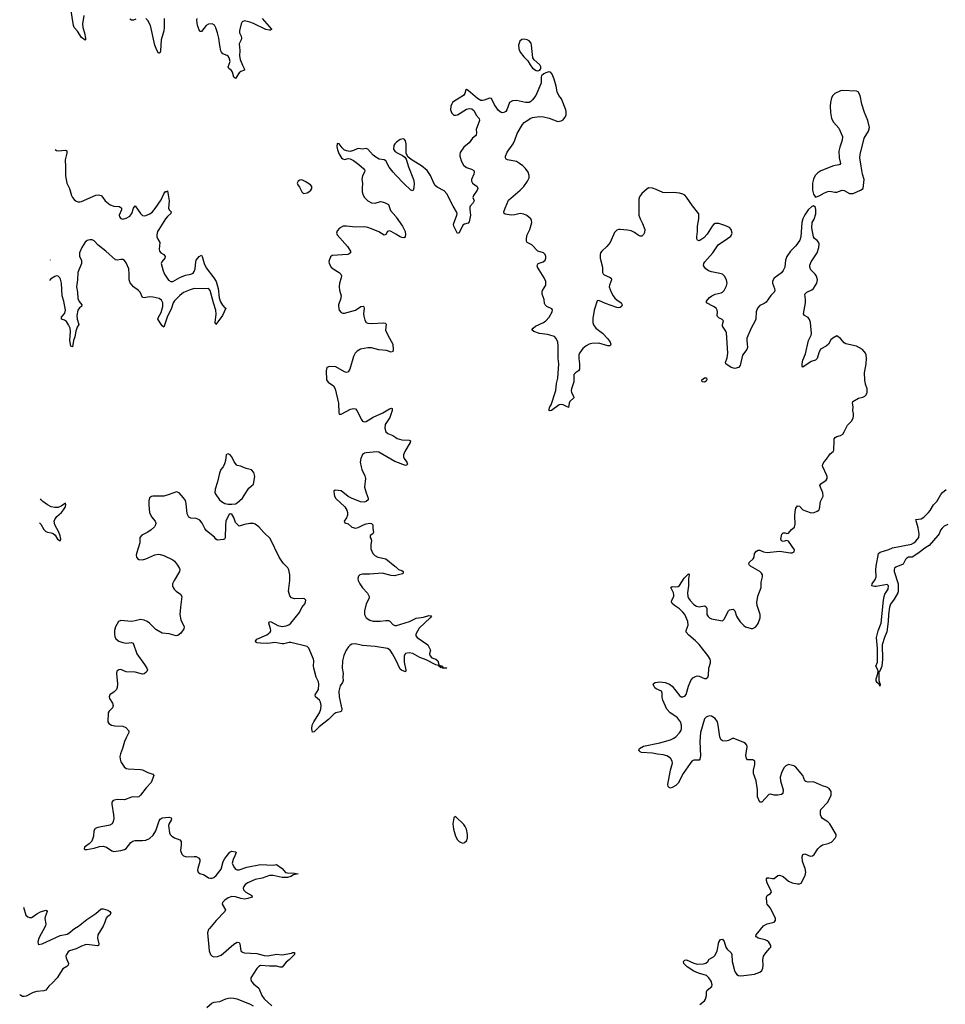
# Model space of a CAD drawing. Header units: inches. Extents: x 1954800 to 2060275, y 904969 to 1016298.
# Tile 7 of 77: x 1955799 to 1966141, y 933992 to 944996. Entities that reach past the tile are written whole.
import ezdxf

# ---------------------------------------------------------------- set-up
doc = ezdxf.new("R2010")
doc.units = ezdxf.units.IN
doc.header["$MEASUREMENT"] = 0
for name, color, linetype in [('B9953', 7, 'Continuous'), ('B9954', 7, 'Continuous'), ('B9963', 7, 'Continuous'), ('B9964', 7, 'Continuous')]:
    doc.layers.add(name, color=color, linetype=linetype)

msp = doc.modelspace()

# ---------------------------------------------------------------- linework, layer by layer
at = {"layer": 'B9953', "color": 6}
for points, elevation in [([(1958071, 940000), (1958048, 939970), (1958030, 939929), (1958010, 939830), (1957982, 939750), (1957981, 939710), (1957990, 939688), (1958030, 939630), (1958054, 939610), (1958090, 939590), (1958130, 939582), (1958170, 939580), (1958210, 939586), (1958230, 939596), (1958290, 939649), (1958343, 939737), (1958360, 939760), (1958410, 939805), (1958427, 939890), (1958415, 939935), (1958390, 939965), (1958330, 939981), (1958284, 940000)], 600), ([(1959615, 940000), (1959621, 939970), (1959657, 939897), (1959663, 939870), (1959653, 939770), (1959669, 939709), (1959694, 939650), (1959692, 939630), (1959672, 939610), (1959650, 939604), (1959608, 939608), (1959507, 939647), (1959468, 939668), (1959390, 939729), (1959323, 939737), (1959310, 939726), (1959311, 939690), (1959316, 939670), (1959330, 939645), (1959431, 939551), (1959454, 939514), (1959460, 939490), (1959460, 939460), (1959450, 939430), (1959426, 939390), (1959433, 939373), (1959470, 939360), (1959510, 939325), (1959550, 939313), (1959581, 939319), (1959639, 939350), (1959670, 939360), (1959710, 939369), (1959730, 939364), (1959743, 939350), (1959743, 939310), (1959753, 939270), (1959743, 939250), (1959716, 939230), (1959715, 939210), (1959725, 939190), (1959728, 939170), (1959722, 939130), (1959723, 939083), (1959744, 939030), (1959767, 939007), (1959802, 938990), (1959890, 938969), (1959990, 938890), (1960000, 938880)], 600), ([(1960000, 937841), (1959966, 937910), (1959937, 937950), (1959910, 937969), (1959770, 937991), (1959630, 938002), (1959550, 938019), (1959510, 938017), (1959490, 938007), (1959471, 937989), (1959445, 937950), (1959419, 937890), (1959406, 937830), (1959401, 937750), (1959414, 937690), (1959410, 937650), (1959415, 937610), (1959407, 937590), (1959379, 937550), (1959365, 937490), (1959370, 937430), (1959399, 937290), (1959396, 937270), (1959379, 937261), (1959332, 937248), (1959310, 937235), (1959250, 937176), (1959146, 937094), (1959090, 937038), (1959070, 937034), (1959062, 937070), (1959066, 937110), (1959087, 937150), (1959150, 937250), (1959164, 937290), (1959169, 937330), (1959161, 937370), (1959148, 937390), (1959106, 937430), (1959100, 937450), (1959136, 937510), (1959140, 937570), (1959136, 937596), (1959113, 937650), (1959084, 937750), (1959081, 937770), (1959084, 937830), (1959080, 937850), (1959031, 937971), (1959010, 937992), (1958830, 938035), (1958810, 938036), (1958750, 938020), (1958730, 938019), (1958650, 938035), (1958570, 938026), (1958490, 938027), (1958452, 938032), (1958439, 938039), (1958434, 938050), (1958450, 938072), (1958560, 938120), (1958599, 938150), (1958605, 938170), (1958603, 938190), (1958584, 938250), (1958589, 938270), (1958610, 938267), (1958685, 938225), (1958730, 938216), (1958778, 938222), (1958807, 938233), (1958830, 938250), (1958924, 938370), (1958952, 938428), (1958987, 938470), (1958994, 938490), (1958995, 938510), (1958983, 938523), (1958966, 938526), (1958870, 938522), (1958836, 938536), (1958818, 938558), (1958804, 938610), (1958819, 938730), (1958819, 938790), (1958807, 938847), (1958796, 938870), (1958744, 938924), (1958697, 938990), (1958598, 939198), (1958526, 939266), (1958470, 939330), (1958430, 939358), (1958410, 939365), (1958370, 939366), (1958310, 939356), (1958250, 939334), (1958210, 939377), (1958190, 939434), (1958171, 939470), (1958150, 939474), (1958141, 939470), (1958103, 939390), (1958097, 939343), (1958096, 939204), (1958088, 939192), (1958075, 939185), (1958010, 939178), (1957992, 939192), (1957974, 939214), (1957885, 939285), (1957866, 939310), (1957838, 939370), (1957810, 939401), (1957790, 939414), (1957770, 939420), (1957710, 939425), (1957690, 939436), (1957672, 939472), (1957660, 939590), (1957650, 939622), (1957630, 939653), (1957582, 939710), (1957550, 939718), (1957471, 939689), (1957410, 939672), (1957288, 939672), (1957270, 939666), (1957249, 939651), (1957243, 939617), (1957241, 939570), (1957249, 939490), (1957270, 939440), (1957311, 939390), (1957319, 939370), (1957317, 939350), (1957304, 939330), (1957267, 939293), (1957230, 939268), (1957165, 939235), (1957141, 939210), (1957142, 939150), (1957106, 939030), (1957102, 939010), (1957106, 938990), (1957115, 938975), (1957130, 938965), (1957170, 938960), (1957210, 938970), (1957310, 939017), (1957350, 939021), (1957370, 939019), (1957410, 939008), (1957510, 938960), (1957530, 938943), (1957561, 938901), (1957583, 938863), (1957587, 938850), (1957583, 938830), (1957524, 938730), (1957508, 938690), (1957508, 938670), (1957513, 938650), (1957526, 938630), (1957546, 938610), (1957596, 938576), (1957609, 938550), (1957594, 938430), (1957590, 938350), (1957601, 938290), (1957638, 938210), (1957634, 938190), (1957601, 938139), (1957566, 938114), (1957549, 938111), (1957470, 938133), (1957390, 938141), (1957321, 938181), (1957250, 938251), (1957224, 938270), (1957190, 938287), (1957150, 938293), (1957090, 938276), (1957050, 938271), (1956930, 938283), (1956904, 938270), (1956870, 938212), (1956860, 938170), (1956858, 938130), (1956863, 938103), (1956875, 938075), (1956906, 938050), (1956950, 938034), (1956990, 938030), (1957050, 938037), (1957068, 938028), (1957107, 937910), (1957193, 937790), (1957219, 937750), (1957226, 937730), (1957220, 937710), (1957210, 937699), (1957190, 937685), (1957170, 937681), (1957090, 937703), (1956990, 937708), (1956930, 937733), (1956908, 937732), (1956883, 937717), (1956879, 937690), (1956892, 937572), (1956889, 937531), (1956879, 937510), (1956856, 937484), (1956805, 937450), (1956798, 937430), (1956804, 937410), (1956836, 937356), (1956842, 937330), (1956835, 937305), (1956799, 937270), (1956788, 937250), (1956785, 937150), (1956794, 937130), (1956824, 937110), (1956863, 937103), (1956950, 937102), (1956984, 937084), (1957020, 937050), (1957020, 937030), (1956987, 936970), (1956970, 936930), (1956949, 936851), (1956926, 936790), (1956919, 936761), (1956920, 936730), (1956930, 936702), (1956966, 936646), (1956990, 936629), (1957010, 936625), (1957150, 936618), (1957170, 936613), (1957230, 936584), (1957285, 936565), (1957296, 936550), (1957269, 936470), (1957212, 936410), (1957150, 936330), (1957130, 936312), (1957110, 936307), (1957070, 936311), (1957050, 936307), (1956970, 936276), (1956890, 936281), (1956844, 936270), (1956829, 936250), (1956828, 936230), (1956849, 936109), (1956852, 936070), (1956845, 936035), (1956832, 936010), (1956807, 935993), (1956672, 935968), (1956644, 935956), (1956628, 935932), (1956625, 935870), (1956605, 935815), (1956576, 935784), (1956523, 935750), (1956519, 935730), (1956530, 935722), (1956550, 935724), (1956630, 935738), (1956690, 935755), (1956730, 935759), (1956768, 935748), (1956827, 935707), (1956850, 935701), (1956929, 935711), (1956970, 935721), (1956990, 935734), (1957040, 935800), (1957064, 935816), (1957090, 935823), (1957170, 935822), (1957210, 935827), (1957250, 935846), (1957290, 935881), (1957321, 935930), (1957359, 936041), (1957370, 936062), (1957390, 936076), (1957465, 936085), (1957490, 936078), (1957496, 936070), (1957491, 936050), (1957468, 936012), (1957461, 935990), (1957474, 935910), (1957482, 935890), (1957500, 935870), (1957530, 935851), (1957589, 935829), (1957604, 935810), (1957605, 935775), (1957596, 935710), (1957610, 935670), (1957630, 935652), (1957661, 935641), (1957750, 935646), (1957770, 935643), (1957796, 935630), (1957810, 935610), (1957813, 935590), (1957789, 935510), (1957787, 935490), (1957793, 935470), (1957810, 935456), (1957859, 935439), (1957910, 935406), (1957930, 935401), (1957950, 935401), (1957970, 935408), (1957996, 935430), (1958050, 935504), (1958073, 935587), (1958090, 935620), (1958146, 935694), (1958170, 935702), (1958210, 935698), (1958218, 935690), (1958204, 935650), (1958183, 935610), (1958174, 935570), (1958190, 935529), (1958210, 935502), (1958218, 935499), (1958230, 935495), (1958250, 935497), (1958336, 935524), (1958490, 935553), (1958630, 935549), (1958670, 935554), (1958730, 935510), (1958770, 935467), (1958790, 935460), (1958870, 935457), (1958911, 935450), (1958859, 935441), (1958830, 935422), (1958790, 935408), (1958730, 935408), (1958630, 935430), (1958590, 935430), (1958510, 935403), (1958430, 935386), (1958347, 935350), (1958320, 935330), (1958304, 935310), (1958296, 935290), (1958300, 935270), (1958326, 935246), (1958392, 935210), (1958396, 935190), (1958347, 935173), (1958310, 935169), (1958270, 935173), (1958210, 935193), (1958170, 935197), (1958130, 935184), (1958090, 935157), (1958066, 935130), (1958060, 935110), (1958097, 935050), (1958092, 935030), (1957995, 934930), (1957919, 934841), (1957910, 934830), (1957898, 934790), (1957915, 934590), (1957930, 934550), (1957950, 934530), (1957970, 934522), (1958010, 934525), (1958050, 934541), (1958190, 934663), (1958230, 934687), (1958250, 934683), (1958257, 934670), (1958269, 934589), (1958290, 934574), (1958308, 934568), (1958450, 934561), (1958530, 934538), (1958570, 934533), (1958670, 934554), (1958730, 934545), (1958836, 934564), (1958850, 934570), (1958870, 934570), (1958869, 934550), (1958810, 934490), (1958776, 934464), (1958730, 934408), (1958710, 934408), (1958670, 934419), (1958590, 934418), (1958490, 934426), (1958470, 934416), (1958450, 934394), (1958382, 934290), (1958382, 934270), (1958390, 934246), (1958410, 934222), (1958471, 934171), (1958506, 934090), (1958530, 934054), (1958617, 933977)], 600), ([(1956020, 939372), (1956037, 939357), (1956070, 939300), (1956090, 939277), (1956110, 939267), (1956150, 939261), (1956173, 939253), (1956194, 939234), (1956222, 939190), (1956250, 939170), (1956260, 939190), (1956250, 939228), (1956236, 939270), (1956191, 939350), (1956185, 939390), (1956192, 939410), (1956215, 939445), (1956267, 939490), (1956290, 939518), (1956310, 939550), (1956316, 939576), (1956310, 939591), (1956261, 939559), (1956230, 939545), (1956190, 939544), (1956152, 939552), (1956110, 939573), (1956059, 939610), (1956038, 939630), (1956031, 939642)], 500), ([(1960000, 938784), (1959990, 938781), (1959950, 938784), (1959850, 938810), (1959710, 938799), (1959630, 938799), (1959598, 938790), (1959584, 938776), (1959577, 938750), (1959580, 938730), (1959598, 938690), (1959628, 938648), (1959686, 938586), (1959704, 938550), (1959703, 938530), (1959670, 938467), (1959651, 938390), (1959651, 938350), (1959670, 938310), (1959710, 938284), (1959750, 938273), (1959827, 938273), (1959890, 938282), (1959921, 938281), (1959935, 938275), (1959970, 938236), (1959990, 938226), (1960000, 938225)], 600), ([(1955840, 935077), (1955869, 934989), (1955890, 934971), (1955910, 934963), (1955930, 934964), (1955950, 934974), (1955990, 935005), (1956030, 935025), (1956090, 935043), (1956099, 935039), (1956105, 935030), (1956082, 934970), (1956079, 934950), (1956091, 934891), (1956087, 934870), (1956012, 934730), (1956003, 934690), (1956004, 934670), (1956010, 934662), (1956050, 934670), (1956250, 934762), (1956330, 934778), (1956350, 934786), (1956410, 934839), (1956455, 934865), (1956550, 934941), (1956651, 935009), (1956710, 935061), (1956730, 935061), (1956784, 935044), (1956807, 935030), (1956818, 935010), (1956805, 934990), (1956775, 934970), (1956764, 934956), (1956750, 934910), (1956730, 934865), (1956672, 934770), (1956669, 934730), (1956685, 934670), (1956679, 934650), (1956670, 934646), (1956550, 934659), (1956530, 934657), (1956490, 934642), (1956430, 934613), (1956356, 934590), (1956341, 934579), (1956321, 934550), (1956315, 934530), (1956317, 934510), (1956343, 934450), (1956342, 934430), (1956325, 934415), (1956280, 934390), (1956217, 934290), (1956167, 934233), (1956125, 934195), (1956090, 934150), (1956070, 934143), (1955990, 934137), (1955950, 934124), (1955870, 934085), (1955850, 934079), (1955830, 934080), (1955810, 934092), (1955799, 934102)], 500), ([(1958412, 933972), (1958370, 933994), (1958230, 934049), (1958190, 934059), (1958150, 934060), (1958097, 934050), (1958030, 934019), (1957970, 934013), (1957950, 934006), (1957890, 933952)], 600)]:
    msp.add_lwpolyline(points, dxfattribs=dict(at, elevation=elevation))
at = {"layer": 'B9954', "color": 6}
for points, elevation in [([(1956516, 945044), (1956500, 944950), (1956503, 944910), (1956523, 944850), (1956536, 944790), (1956535, 944770), (1956530, 944765), (1956490, 944797), (1956446, 944866), (1956409, 944910), (1956400, 944930), (1956370, 945115)], 500), ([(1957097, 945003), (1957070, 944990), (1957050, 944990), (1957030, 945000)], 500), ([(1957412, 945010), (1957413, 944910), (1957409, 944870), (1957380, 944770), (1957373, 944647), (1957370, 944630), (1957357, 944623), (1957350, 944622), (1957330, 944656), (1957310, 944711), (1957259, 944930), (1957230, 944985), (1957210, 945010)], 500), ([(1958510, 945010), (1958613, 944890), (1958613, 944887), (1958602, 944878), (1958590, 944877), (1958550, 944885), (1958410, 944953), (1958370, 944967), (1958310, 944981), (1958285, 944970), (1958275, 944950), (1958254, 944870), (1958256, 944850), (1958274, 944810), (1958278, 944790), (1958274, 944770), (1958253, 944727), (1958257, 944650), (1958254, 944590), (1958263, 944550), (1958288, 944488), (1958309, 944450), (1958311, 944430), (1958270, 944415), (1958250, 944401), (1958210, 944338), (1958190, 944355), (1958177, 944410), (1958167, 944427), (1958137, 944450), (1958127, 944467), (1958152, 944530), (1958141, 944570), (1958130, 944588), (1958117, 944597), (1958070, 944614), (1958053, 944633), (1958047, 944647), (1958034, 944706), (1958025, 944790), (1958010, 944848), (1957990, 944903), (1957974, 944934), (1957950, 944950), (1957910, 944946), (1957884, 944930), (1957830, 944863), (1957810, 944862), (1957786, 944930), (1957780, 944990), (1957783, 945010)], 500), ([(1956195, 943546), (1956210, 943535), (1956230, 943530), (1956310, 943536), (1956325, 943530), (1956324, 943504), (1956306, 943430), (1956312, 943350), (1956310, 943250), (1956327, 943170), (1956354, 943110), (1956377, 943030), (1956388, 943010), (1956406, 942986), (1956429, 942969), (1956450, 942961), (1956470, 942960), (1956490, 942965), (1956650, 943036), (1956678, 943038), (1956710, 943031), (1956729, 943010), (1956754, 942970), (1956810, 942926), (1956850, 942913), (1956909, 942909), (1956930, 942898), (1956935, 942890), (1956935, 942870), (1956911, 942810), (1956913, 942793), (1956930, 942772), (1956950, 942767), (1956990, 942777), (1957030, 942800), (1957051, 942830), (1957070, 942890), (1957090, 942915), (1957149, 942829), (1957170, 942808), (1957190, 942803), (1957210, 942807), (1957253, 942827), (1957284, 942850), (1957314, 942886), (1957378, 942982), (1957410, 943050), (1957430, 943074), (1957443, 943076), (1957450, 943083), (1957471, 942970), (1957462, 942890), (1957470, 942871), (1957491, 942850), (1957490, 942847), (1957486, 942830), (1957450, 942797), (1957430, 942771), (1957352, 942650), (1957340, 942630), (1957330, 942590), (1957331, 942570), (1957338, 942550), (1957365, 942505), (1957359, 942430), (1957363, 942410), (1957376, 942390), (1957408, 942370), (1957426, 942350), (1957419, 942330), (1957386, 942290), (1957379, 942270), (1957401, 942190), (1957416, 942150), (1957463, 942083), (1957488, 942068), (1957510, 942069), (1957590, 942116), (1957650, 942141), (1957710, 942152), (1957736, 942164), (1957750, 942182), (1957761, 942210), (1957766, 942290), (1957772, 942310), (1957804, 942350), (1957830, 942363), (1957838, 942350), (1957860, 942270), (1957883, 942223), (1957970, 942110), (1957994, 942070), (1958018, 941990), (1958027, 941887), (1958044, 941844), (1958066, 941806), (1958090, 941775), (1958101, 941770), (1958066, 941690), (1957990, 941590), (1957982, 941610), (1957995, 941705), (1957992, 941750), (1957965, 941830), (1957928, 941968), (1957910, 941990), (1957854, 941986), (1957750, 941990), (1957702, 941978), (1957630, 941946), (1957590, 941914), (1957527, 941853), (1957514, 941830), (1957494, 941770), (1957447, 941673), (1957410, 941561), (1957390, 941574), (1957343, 941650), (1957349, 941670), (1957378, 941722), (1957399, 941790), (1957398, 941830), (1957383, 941863), (1957359, 941879), (1957290, 941895), (1957250, 941897), (1957190, 941887), (1957171, 941891), (1957146, 941950), (1957127, 941970), (1957069, 942009), (1957034, 942054), (1957022, 942090), (1957024, 942150), (1957018, 942210), (1956990, 942280), (1956970, 942306), (1956950, 942315), (1956930, 942316), (1956890, 942307), (1956870, 942312), (1956761, 942410), (1956677, 942477), (1956630, 942523), (1956610, 942535), (1956583, 942537), (1956552, 942528), (1956530, 942510), (1956493, 942450), (1956468, 942390), (1956469, 942350), (1956489, 942309), (1956491, 942270), (1956449, 942171), (1956445, 942090), (1956432, 942010), (1956444, 941950), (1956450, 941881), (1956465, 941845), (1956492, 941810), (1956491, 941790), (1956466, 941774), (1956449, 941751), (1956439, 941690), (1956440, 941650), (1956460, 941590), (1956442, 941558), (1956427, 941513), (1956414, 941450), (1956399, 941410), (1956390, 941340), (1956370, 941347), (1956360, 941410), (1956368, 941510), (1956362, 941550), (1956345, 941585), (1956321, 941621), (1956298, 941638), (1956267, 941650), (1956266, 941670), (1956303, 941717), (1956310, 941750), (1956293, 941850), (1956275, 941910), (1956266, 942050), (1956256, 942096), (1956249, 942110), (1956230, 942128), (1956210, 942132), (1956190, 942127), (1956145, 942095), (1956133, 942081)], 500), ([(1960000, 943259), (1959971, 943290), (1959928, 943348), (1959890, 943420), (1959870, 943429), (1959817, 943437), (1959779, 943459), (1959750, 943482), (1959690, 943547), (1959670, 943556), (1959630, 943550), (1959585, 943555), (1959570, 943553), (1959530, 943533), (1959490, 943524), (1959470, 943525), (1959430, 943539), (1959403, 943563), (1959370, 943609), (1959347, 943613), (1959341, 943579), (1959350, 943542), (1959370, 943491), (1959396, 943450), (1959410, 943439), (1959430, 943435), (1959470, 943444), (1959490, 943441), (1959530, 943422), (1959590, 943376), (1959643, 943330), (1959650, 943319), (1959654, 943310), (1959650, 943290), (1959628, 943250), (1959623, 943210), (1959630, 943170), (1959625, 943110), (1959627, 943070), (1959636, 943036), (1959650, 943010), (1959690, 942970), (1959730, 942949), (1959770, 942945), (1959830, 942963), (1959850, 942961), (1959884, 942950), (1959919, 942930), (1959942, 942862), (1960000, 942796)], 600), ([(1960000, 943618), (1959990, 943609), (1959979, 943590), (1959977, 943550), (1959990, 943525), (1960000, 943518)], 600), ([(1960000, 942598), (1959950, 942629), (1959930, 942635), (1959910, 942628), (1959890, 942594), (1959870, 942588), (1959810, 942626), (1959730, 942660), (1959690, 942673), (1959650, 942680), (1959550, 942676), (1959450, 942690), (1959413, 942687), (1959373, 942667), (1959345, 942635), (1959340, 942610), (1959347, 942590), (1959461, 942461), (1959494, 942410), (1959495, 942390), (1959482, 942378), (1959467, 942373), (1959290, 942359), (1959270, 942345), (1959254, 942294), (1959255, 942270), (1959279, 942230), (1959303, 942210), (1959369, 942169), (1959388, 942150), (1959394, 942134), (1959392, 942110), (1959373, 942050), (1959369, 942010), (1959373, 941973), (1959390, 941910), (1959384, 941870), (1959367, 941833), (1959362, 941810), (1959361, 941790), (1959370, 941750), (1959390, 941725), (1959410, 941717), (1959430, 941717), (1959550, 941749), (1959610, 941790), (1959636, 941796), (1959645, 941785), (1959647, 941770), (1959642, 941710), (1959644, 941684), (1959656, 941636), (1959671, 941611), (1959690, 941603), (1959730, 941599), (1959867, 941607), (1959883, 941603), (1959893, 941593), (1959887, 941526), (1959912, 941470), (1959970, 941370), (1959973, 941307), (1959970, 941289), (1959950, 941281), (1959899, 941299), (1959810, 941307), (1959730, 941328), (1959690, 941329), (1959607, 941313), (1959569, 941290), (1959548, 941270), (1959530, 941230), (1959489, 941091), (1959470, 941059), (1959450, 941054), (1959430, 941060), (1959330, 941116), (1959259, 941121), (1959230, 941110), (1959222, 941070), (1959227, 940970), (1959244, 940944), (1959304, 940904), (1959324, 940870), (1959362, 940710), (1959364, 940604), (1959370, 940587), (1959390, 940588), (1959497, 940643), (1959532, 940652), (1959550, 940645), (1959567, 940627), (1959582, 940602), (1959613, 940530), (1959630, 940510), (1959650, 940502), (1959670, 940505), (1959750, 940555), (1959857, 940603), (1959930, 940647), (1959954, 940654), (1959959, 940650), (1959959, 940630), (1959933, 940550), (1959881, 940470), (1959878, 940430), (1959891, 940391), (1959911, 940371), (1959967, 940347), (1960000, 940327)], 600), ([(1956143, 942309), (1956143, 942310), (1956143, 942312)], 500), ([(1958284, 940000), (1958270, 940006), (1958230, 940013), (1958220, 940020), (1958194, 940054), (1958170, 940109), (1958150, 940133), (1958130, 940144), (1958110, 940138), (1958107, 940133), (1958100, 940070), (1958088, 940032), (1958075, 940005), (1958071, 940000)], 600), ([(1960000, 940053), (1959990, 940057), (1959810, 940163), (1959790, 940166), (1959670, 940157), (1959650, 940151), (1959630, 940135), (1959612, 940090), (1959604, 940050), (1959615, 940000)], 600)]:
    msp.add_lwpolyline(points, dxfattribs=dict(at, elevation=elevation))
at = {"layer": 'B9954', "color": 6, "elevation": 600}
msp.add_lwpolyline([(1958950, 943205), (1958930, 943204), (1958911, 943190), (1958901, 943170), (1958907, 943150), (1958925, 943125), (1958950, 943071), (1958970, 943055), (1959010, 943062), (1959030, 943071), (1959052, 943090), (1959065, 943110), (1959065, 943130), (1959049, 943150), (1958990, 943189)], close=True, dxfattribs=at)
at = {"layer": 'B9963', "color": 6}
for points, elevation in [([(1963398, 933990), (1963450, 934030), (1963462, 934050), (1963474, 934090), (1963473, 934130), (1963479, 934150), (1963531, 934190), (1963535, 934210), (1963526, 934250), (1963500, 934290), (1963473, 934313), (1963382, 934342), (1963330, 934364), (1963256, 934410), (1963218, 934450), (1963217, 934470), (1963222, 934478), (1963230, 934487), (1963250, 934488), (1963330, 934451), (1963370, 934441), (1963434, 934446), (1963466, 934454), (1963486, 934470), (1963504, 934496), (1963550, 934522), (1963570, 934540), (1963591, 934591), (1963612, 934688), (1963630, 934717), (1963650, 934720), (1963670, 934694), (1963690, 934630), (1963702, 934610), (1963748, 934568), (1963754, 934550), (1963760, 934470), (1963784, 934370), (1963792, 934350), (1963810, 934327), (1963830, 934315), (1963850, 934312), (1963890, 934314), (1964009, 934330), (1964070, 934350), (1964091, 934369), (1964103, 934397), (1964106, 934430), (1964102, 934490), (1964111, 934530), (1964134, 934566), (1964182, 934618), (1964190, 934630), (1964190, 934650), (1964170, 934685), (1964150, 934703), (1964130, 934714), (1964050, 934730), (1964025, 934750), (1964027, 934770), (1964111, 934870), (1964150, 934890), (1964229, 934910), (1964243, 934930), (1964242, 934950), (1964235, 934970), (1964184, 935070), (1964152, 935110), (1964146, 935126), (1964144, 935190), (1964149, 935210), (1964188, 935232), (1964200, 935250), (1964151, 935350), (1964144, 935376), (1964144, 935396), (1964150, 935404), (1964170, 935407), (1964210, 935397), (1964230, 935400), (1964269, 935431), (1964290, 935437), (1964330, 935422), (1964390, 935370), (1964430, 935349), (1964490, 935340), (1964510, 935339), (1964530, 935346), (1964575, 935430), (1964584, 935470), (1964574, 935510), (1964544, 935590), (1964541, 935639), (1964550, 935668), (1964570, 935673), (1964630, 935649), (1964657, 935650), (1964675, 935665), (1964717, 935730), (1964743, 935757), (1964770, 935774), (1964833, 935790), (1964870, 935806), (1964911, 935850), (1964921, 935870), (1964920, 935890), (1964910, 935910), (1964850, 936010), (1964830, 936030), (1964768, 936068), (1964753, 936090), (1964748, 936110), (1964745, 936150), (1964752, 936168), (1964828, 936250), (1964867, 936330), (1964865, 936370), (1964843, 936403), (1964819, 936419), (1964770, 936435), (1964670, 936479), (1964610, 936473), (1964581, 936481), (1964570, 936490), (1964550, 936550), (1964470, 936641), (1964450, 936656), (1964390, 936671), (1964361, 936659), (1964341, 936639), (1964316, 936590), (1964297, 936530), (1964298, 936490), (1964330, 936390), (1964325, 936350), (1964310, 936336), (1964270, 936328), (1964230, 936331), (1964190, 936342), (1964170, 936338), (1964090, 936250), (1964070, 936252), (1964044, 936310), (1964041, 936390), (1964028, 936488), (1963998, 936570), (1963997, 936610), (1964011, 936671), (1964011, 936710), (1963990, 936724), (1963930, 936723), (1963918, 936738), (1963913, 936773), (1963926, 936870), (1963923, 936890), (1963910, 936906), (1963890, 936919), (1963770, 936968), (1963719, 936941), (1963690, 936933), (1963650, 936937), (1963632, 936950), (1963620, 936980), (1963604, 937110), (1963594, 937150), (1963570, 937186), (1963530, 937214), (1963510, 937216), (1963485, 937210), (1963470, 937202), (1963450, 937181), (1963406, 937030), (1963397, 936930), (1963406, 936770), (1963398, 936730), (1963390, 936720), (1963330, 936719), (1963310, 936708), (1963290, 936685), (1963213, 936570), (1963158, 936462), (1963130, 936438), (1963090, 936414), (1963070, 936409), (1963055, 936415), (1963046, 936426), (1963042, 936450), (1963071, 936610), (1963092, 936688), (1963090, 936710), (1963070, 936742), (1963030, 936770), (1962990, 936781), (1962926, 936786), (1962870, 936798), (1962748, 936808), (1962733, 936813), (1962715, 936830), (1962724, 936850), (1962770, 936876), (1962950, 936913), (1963070, 936948), (1963099, 936961), (1963130, 936983), (1963170, 937027), (1963187, 937050), (1963194, 937070), (1963195, 937110), (1963182, 937150), (1963150, 937192), (1963130, 937210), (1963067, 937250), (1963030, 937289), (1962984, 937390), (1962976, 937424), (1962978, 937470), (1962971, 937490), (1962910, 937519), (1962896, 937530), (1962884, 937550), (1962878, 937570), (1962882, 937578), (1962899, 937590), (1962950, 937596), (1963010, 937590), (1963061, 937570), (1963090, 937549), (1963170, 937442), (1963190, 937430), (1963210, 937429), (1963230, 937437), (1963247, 937453), (1963270, 937548), (1963298, 937610), (1963320, 937640), (1963350, 937657), (1963370, 937662), (1963390, 937660), (1963450, 937632), (1963470, 937633), (1963487, 937650), (1963495, 937670), (1963500, 937750), (1963516, 937810), (1963518, 937830), (1963513, 937850), (1963488, 937890), (1963390, 938015), (1963350, 938056), (1963276, 938116), (1963247, 938150), (1963247, 938170), (1963268, 938230), (1963263, 938270), (1963230, 938350), (1963210, 938376), (1963170, 938413), (1963114, 938450), (1963090, 938471), (1963081, 938490), (1963084, 938510), (1963106, 938550), (1963107, 938570), (1963104, 938590), (1963076, 938650), (1963090, 938660), (1963130, 938656), (1963157, 938663), (1963170, 938674), (1963224, 938756), (1963270, 938802), (1963279, 938790), (1963272, 938748), (1963273, 938667), (1963261, 938590), (1963265, 938550), (1963273, 938530), (1963290, 938504), (1963330, 938462), (1963361, 938441), (1963390, 938434), (1963450, 938445), (1963470, 938436), (1963476, 938416), (1963477, 938350), (1963490, 938325), (1963507, 938310), (1963530, 938299), (1963630, 938280), (1963650, 938279), (1963670, 938295), (1963719, 938390), (1963730, 938400), (1963750, 938406), (1963770, 938407), (1963788, 938388), (1963808, 938330), (1963820, 938310), (1963850, 938267), (1963890, 938224), (1963910, 938210), (1963970, 938193), (1963990, 938193), (1964023, 938210), (1964050, 938248), (1964072, 938310), (1964071, 938350), (1964037, 938450), (1964036, 938484), (1964045, 938555), (1964084, 938650), (1964085, 938710), (1964099, 938770), (1964097, 938790), (1964087, 938810), (1964068, 938830), (1963965, 938890), (1963950, 938904), (1963944, 938910), (1963950, 938930), (1963996, 938970), (1964006, 938990), (1964010, 939030), (1964030, 939058), (1964050, 939068), (1964070, 939069), (1964110, 939049), (1964150, 939043), (1964290, 939055), (1964410, 939037), (1964430, 939039), (1964451, 939050), (1964455, 939070), (1964390, 939169), (1964370, 939174), (1964330, 939164), (1964310, 939170), (1964305, 939190), (1964314, 939246), (1964330, 939261), (1964350, 939261), (1964370, 939255), (1964390, 939259), (1964422, 939298), (1964455, 939325), (1964463, 939357), (1964459, 939450), (1964462, 939498), (1964470, 939537), (1964490, 939563), (1964510, 939559), (1964550, 939518), (1964630, 939489), (1964650, 939486), (1964677, 939490), (1964710, 939502), (1964727, 939513), (1964735, 939530), (1964748, 939610), (1964776, 939670), (1964773, 939710), (1964745, 939770), (1964740, 939790), (1964750, 939810), (1964808, 939850), (1964820, 939870), (1964820, 939890), (1964814, 939910), (1964773, 940000)], 600), ([(1966170, 939356), (1966130, 939337), (1966105, 939315), (1966088, 939292), (1966073, 939250), (1966059, 939230), (1965959, 939121), (1965911, 939090), (1965850, 939040), (1965790, 938999), (1965770, 938991), (1965730, 938988), (1965710, 938977), (1965698, 938962), (1965670, 938910), (1965590, 938876), (1965575, 938865), (1965569, 938851), (1965569, 938830), (1965613, 938690), (1965614, 938610), (1965610, 938590), (1965570, 938520), (1965530, 938465), (1965516, 938430), (1965506, 938350), (1965504, 938270), (1965486, 938154), (1965461, 938090), (1965437, 938010), (1965441, 937850), (1965431, 937770), (1965410, 937714), (1965402, 937710), (1965400, 937700), (1965399, 937610), (1965407, 937590), (1965404, 937584), (1965410, 937582), (1965413, 937567), (1965410, 937548), (1965407, 937567), (1965399, 937579), (1965390, 937578), (1965378, 937590), (1965369, 937609), (1965370, 937631), (1965385, 937675), (1965389, 937710), (1965386, 937730), (1965364, 937770), (1965383, 937817), (1965383, 937970), (1965371, 938090), (1965390, 938166), (1965425, 938250), (1965449, 938509), (1965457, 938550), (1965466, 938574), (1965501, 938630), (1965507, 938667), (1965490, 938684), (1965370, 938660), (1965350, 938660), (1965321, 938670), (1965324, 938690), (1965359, 938741), (1965368, 938770), (1965366, 938846), (1965369, 938889), (1965396, 939030), (1965414, 939046), (1965510, 939074), (1965550, 939092), (1965764, 939136), (1965791, 939149), (1965813, 939167), (1965844, 939210), (1965848, 939250), (1965838, 939318), (1965817, 939397), (1965810, 939410), (1965870, 939416), (1965902, 939438), (1965953, 939487), (1965971, 939509), (1966010, 939575), (1966046, 939610), (1966092, 939690), (1966110, 939713), (1966150, 939744)], 500), ([(1960000, 938880), (1960030, 938850), (1960070, 938842), (1960085, 938830), (1960084, 938810), (1960076, 938804), (1960000, 938784)], 600), ([(1960000, 938225), (1960010, 938224), (1960156, 938270), (1960230, 938308), (1960310, 938319), (1960370, 938336), (1960395, 938335), (1960400, 938330), (1960384, 938310), (1960263, 938197), (1960224, 938130), (1960224, 938110), (1960240, 938090), (1960358, 938010), (1960389, 937950), (1960378, 937910), (1960380, 937890), (1960404, 937864), (1960450, 937849), (1960470, 937832), (1960484, 937790), (1960481, 937781), (1960523, 937770), (1960522, 937762), (1960534, 937754), (1960567, 937753), (1960573, 937750), (1960573, 937747), (1960518, 937750), (1960516, 937756), (1960510, 937754), (1960502, 937762), (1960490, 937764), (1960482, 937770), (1960479, 937779), (1960450, 937787), (1960341, 937841), (1960270, 937868), (1960190, 937913), (1960150, 937921), (1960108, 937912), (1960094, 937886), (1960094, 937814), (1960113, 937727), (1960110, 937707), (1960065, 937725), (1960050, 937739), (1960000, 937841)], 600)]:
    msp.add_lwpolyline(points, dxfattribs=dict(at, elevation=elevation))
at = {"layer": 'B9963', "color": 6, "elevation": 700}
msp.add_lwpolyline([(1960670, 936090), (1960650, 936075), (1960639, 936010), (1960646, 935950), (1960667, 935870), (1960689, 935830), (1960710, 935810), (1960730, 935799), (1960750, 935795), (1960770, 935799), (1960790, 935818), (1960802, 935850), (1960802, 935890), (1960791, 935950), (1960778, 935978), (1960761, 936001)], close=True, dxfattribs=at)
at = {"layer": 'B9964', "color": 6, "elevation": 600}
for points in [[(1961437, 944777), (1961410, 944775), (1961386, 944754), (1961372, 944710), (1961375, 944670), (1961390, 944633), (1961430, 944582), (1961477, 944537), (1961502, 944490), (1961530, 944454), (1961570, 944427), (1961590, 944425), (1961609, 944431), (1961618, 944442), (1961622, 944450), (1961621, 944470), (1961612, 944490), (1961546, 944546), (1961532, 944570), (1961519, 944710), (1961512, 944732), (1961490, 944758), (1961470, 944769)], [(1964990, 944204), (1964970, 944201), (1964905, 944170), (1964884, 944150), (1964870, 944124), (1964857, 944070), (1964853, 944030), (1964858, 943958), (1964870, 943891), (1964893, 943850), (1964950, 943784), (1964993, 943690), (1964990, 943650), (1964961, 943570), (1964953, 943527), (1964954, 943450), (1964971, 943390), (1964962, 943378), (1964950, 943373), (1964890, 943363), (1964750, 943307), (1964716, 943284), (1964687, 943253), (1964670, 943215), (1964658, 943170), (1964657, 943090), (1964667, 943047), (1964690, 943012), (1964730, 943026), (1964790, 943062), (1964830, 943077), (1964850, 943081), (1964907, 943067), (1964930, 943069), (1964990, 943092), (1965010, 943086), (1965070, 943052), (1965110, 943053), (1965195, 943090), (1965224, 943110), (1965233, 943210), (1965214, 943270), (1965199, 943359), (1965187, 943450), (1965188, 943490), (1965236, 943670), (1965283, 943750), (1965295, 943790), (1965275, 943870), (1965239, 943959), (1965208, 944050), (1965190, 944150), (1965169, 944190), (1965150, 944195)], [(1963450, 940944), (1963426, 940950), (1963421, 940970), (1963450, 940994), (1963473, 940993), (1963476, 940970), (1963470, 940955)]]:
    msp.add_lwpolyline(points, close=True, dxfattribs=at)
for points in [[(1964773, 940000), (1964768, 940010), (1964773, 940030), (1964786, 940054), (1964815, 940085), (1964856, 940144), (1964887, 940170), (1964896, 940184), (1964898, 940290), (1964901, 940310), (1964910, 940327), (1964930, 940337), (1964971, 940349), (1964995, 940365), (1965012, 940388), (1965050, 940465), (1965091, 940510), (1965110, 940542), (1965117, 940570), (1965115, 940595), (1965106, 940630), (1965110, 940670), (1965105, 940710), (1965108, 940730), (1965170, 940766), (1965221, 940779), (1965241, 940790), (1965255, 940805), (1965267, 940830), (1965267, 940870), (1965250, 940922), (1965240, 940970), (1965238, 941050), (1965257, 941150), (1965262, 941210), (1965257, 941250), (1965248, 941270), (1965215, 941310), (1965150, 941346), (1965030, 941374), (1965010, 941385), (1964970, 941432), (1964930, 941461), (1964883, 941437), (1964863, 941417), (1964836, 941370), (1964810, 941348), (1964748, 941312), (1964727, 941273), (1964710, 941210), (1964692, 941190), (1964643, 941177), (1964550, 941113), (1964542, 941122), (1964540, 941150), (1964549, 941190), (1964580, 941260), (1964614, 941410), (1964642, 941470), (1964647, 941490), (1964633, 941613), (1964624, 941644), (1964607, 941667), (1964567, 941690), (1964558, 941710), (1964580, 941830), (1964580, 941870), (1964573, 941930), (1964592, 941950), (1964650, 941976), (1964670, 941993), (1964704, 942050), (1964712, 942090), (1964702, 942130), (1964688, 942150), (1964639, 942199), (1964628, 942230), (1964628, 942252), (1964641, 942290), (1964708, 942390), (1964728, 942450), (1964730, 942490), (1964723, 942510), (1964710, 942529), (1964679, 942550), (1964668, 942568), (1964650, 942670), (1964653, 942730), (1964675, 942765), (1964694, 942826), (1964696, 942870), (1964690, 942895), (1964670, 942914), (1964650, 942909), (1964607, 942870), (1964570, 942815), (1964550, 942769), (1964539, 942730), (1964528, 942570), (1964515, 942530), (1964470, 942470), (1964410, 942410), (1964369, 942350), (1964356, 942310), (1964347, 942230), (1964328, 942192), (1964310, 942168), (1964230, 942106), (1964210, 942073), (1964210, 942050), (1964234, 941990), (1964236, 941970), (1964229, 941951), (1964190, 941912), (1964141, 941839), (1964117, 941823), (1964070, 941801), (1964042, 941770), (1964027, 941730), (1964023, 941650), (1964018, 941630), (1963970, 941550), (1963925, 941435), (1963922, 941410), (1963929, 941331), (1963925, 941310), (1963875, 941245), (1963849, 941131), (1963830, 941107), (1963790, 941096), (1963749, 941109), (1963690, 941149), (1963685, 941165), (1963704, 941216), (1963711, 941270), (1963696, 941496), (1963690, 941516), (1963651, 941570), (1963650, 941590), (1963664, 941630), (1963647, 941647), (1963610, 941663), (1963597, 941677), (1963591, 941690), (1963596, 941730), (1963593, 941750), (1963580, 941770), (1963550, 941791), (1963472, 941830), (1963473, 941850), (1963507, 941890), (1963531, 941909), (1963570, 941929), (1963637, 941943), (1963651, 941949), (1963670, 941970), (1963698, 942022), (1963703, 942050), (1963698, 942090), (1963673, 942130), (1963650, 942150), (1963621, 942161), (1963530, 942178), (1963496, 942190), (1963466, 942210), (1963449, 942230), (1963441, 942250), (1963442, 942270), (1963453, 942290), (1963544, 942390), (1963602, 942478), (1963709, 942550), (1963743, 942577), (1963758, 942610), (1963749, 942650), (1963730, 942672), (1963677, 942697), (1963610, 942718), (1963570, 942719), (1963550, 942708), (1963535, 942690), (1963481, 942599), (1963443, 942557), (1963410, 942534), (1963390, 942526), (1963371, 942531), (1963366, 942546), (1963365, 942570), (1963373, 942630), (1963372, 942690), (1963386, 942770), (1963386, 942826), (1963315, 942915), (1963250, 943014), (1963230, 943034), (1963210, 943045), (1963170, 943056), (1963105, 943065), (1963010, 943060), (1962985, 943065), (1962910, 943099), (1962868, 943112), (1962830, 943116), (1962810, 943107), (1962750, 943053), (1962724, 943016), (1962715, 942990), (1962717, 942810), (1962730, 942770), (1962758, 942718), (1962782, 942650), (1962781, 942619), (1962770, 942594), (1962750, 942576), (1962730, 942576), (1962710, 942586), (1962670, 942619), (1962630, 942637), (1962590, 942645), (1962510, 942650), (1962490, 942650), (1962470, 942643), (1962444, 942616), (1962396, 942504), (1962360, 942460), (1962302, 942410), (1962289, 942390), (1962283, 942370), (1962285, 942330), (1962309, 942230), (1962312, 942170), (1962317, 942157), (1962330, 942144), (1962390, 942120), (1962408, 942108), (1962412, 942090), (1962388, 942030), (1962386, 942010), (1962407, 941950), (1962429, 941910), (1962450, 941884), (1962470, 941864), (1962518, 941830), (1962531, 941810), (1962523, 941790), (1962510, 941780), (1962490, 941776), (1962470, 941779), (1962344, 941824), (1962270, 941857), (1962250, 941855), (1962217, 941750), (1962202, 941658), (1962203, 941610), (1962210, 941584), (1962236, 941550), (1962311, 941491), (1962370, 941430), (1962396, 941390), (1962403, 941370), (1962401, 941359), (1962391, 941350), (1962370, 941352), (1962270, 941382), (1962190, 941378), (1962163, 941370), (1962130, 941352), (1962090, 941320), (1962055, 941270), (1962048, 941250), (1962047, 941210), (1962055, 941150), (1962053, 941090), (1962042, 941070), (1962008, 941050), (1961992, 941030), (1961989, 940950), (1961963, 940870), (1961960, 940850), (1961964, 940830), (1961985, 940790), (1961990, 940770), (1961947, 940730), (1961939, 940710), (1961930, 940662), (1961927, 940667), (1961910, 940672), (1961873, 940693), (1961850, 940697), (1961828, 940692), (1961741, 940630), (1961725, 940625), (1961710, 940631), (1961724, 940670), (1961738, 940690), (1961791, 940850), (1961798, 940930), (1961811, 940990), (1961824, 941150), (1961816, 941210), (1961816, 941350), (1961811, 941391), (1961794, 941434), (1961773, 941454), (1961698, 941478), (1961606, 941490), (1961544, 941510), (1961523, 941530), (1961535, 941550), (1961563, 941570), (1961650, 941610), (1961677, 941630), (1961715, 941670), (1961749, 941730), (1961752, 941752), (1961746, 941766), (1961690, 941790), (1961670, 941809), (1961664, 941824), (1961658, 941870), (1961638, 941930), (1961636, 941950), (1961642, 941970), (1961677, 942030), (1961676, 942070), (1961659, 942110), (1961586, 942230), (1961580, 942250), (1961593, 942270), (1961647, 942290), (1961670, 942309), (1961678, 942330), (1961677, 942350), (1961670, 942372), (1961652, 942390), (1961590, 942410), (1961520, 942480), (1961470, 942507), (1961462, 942522), (1961460, 942550), (1961468, 942590), (1961498, 942650), (1961521, 942730), (1961519, 942750), (1961509, 942770), (1961466, 942806), (1961430, 942824), (1961390, 942828), (1961330, 942813), (1961290, 942811), (1961222, 942822), (1961212, 942830), (1961210, 942850), (1961222, 942890), (1961261, 942979), (1961390, 943090), (1961430, 943130), (1961474, 943190), (1961490, 943230), (1961493, 943253), (1961481, 943290), (1961450, 943334), (1961421, 943361), (1961384, 943390), (1961349, 943409), (1961248, 943428), (1961236, 943436), (1961227, 943450), (1961228, 943470), (1961245, 943515), (1961314, 943610), (1961333, 943650), (1961357, 943723), (1961417, 943823), (1961435, 943845), (1961458, 943862), (1961510, 943896), (1961530, 943904), (1961608, 943912), (1961650, 943910), (1961714, 943894), (1961810, 943858), (1961850, 943864), (1961870, 943876), (1961890, 943901), (1961903, 943930), (1961906, 943970), (1961901, 943990), (1961851, 944110), (1961823, 944150), (1961804, 944190), (1961794, 944254), (1961772, 944332), (1961750, 944388), (1961730, 944408), (1961710, 944414), (1961677, 944403), (1961654, 944390), (1961631, 944369), (1961627, 944353), (1961627, 944290), (1961623, 944277), (1961565, 944150), (1961530, 944101), (1961510, 944081), (1961490, 944071), (1961450, 944070), (1961350, 944091), (1961307, 944090), (1961272, 944069), (1961243, 943990), (1961229, 943971), (1961210, 943958), (1961190, 943955), (1961179, 943959), (1961150, 943980), (1961104, 944044), (1961070, 944115), (1961050, 944120), (1960990, 944095), (1960970, 944091), (1960950, 944093), (1960913, 944113), (1960810, 944205), (1960790, 944216), (1960783, 944210), (1960773, 944170), (1960759, 944150), (1960660, 944090), (1960636, 944070), (1960626, 944054), (1960616, 944030), (1960614, 943990), (1960627, 943950), (1960649, 943929), (1960670, 943927), (1960690, 943934), (1960790, 943995), (1960822, 944002), (1960850, 943999), (1960878, 943978), (1960901, 943930), (1960933, 943890), (1960937, 943870), (1960900, 943770), (1960904, 943730), (1960900, 943710), (1960890, 943696), (1960857, 943670), (1960820, 943620), (1960762, 943570), (1960720, 943510), (1960715, 943490), (1960717, 943470), (1960735, 943410), (1960758, 943370), (1960790, 943345), (1960846, 943326), (1960872, 943310), (1960877, 943290), (1960872, 943268), (1960846, 943210), (1960848, 943190), (1960860, 943170), (1960911, 943131), (1960917, 943110), (1960911, 943090), (1960868, 943030), (1960862, 943010), (1960878, 942970), (1960867, 942950), (1960833, 942910), (1960830, 942900), (1960828, 942870), (1960837, 942810), (1960822, 942738), (1960810, 942722), (1960768, 942712), (1960750, 942700), (1960710, 942613), (1960690, 942605), (1960649, 942690), (1960645, 942710), (1960685, 942810), (1960687, 942830), (1960681, 942850), (1960642, 942910), (1960572, 943050), (1960542, 943082), (1960465, 943125), (1960443, 943143), (1960426, 943170), (1960390, 943256), (1960350, 943312), (1960290, 943363), (1960183, 943424), (1960141, 943461), (1960119, 943499), (1960118, 943610), (1960110, 943643), (1960097, 943657), (1960090, 943663), (1960070, 943662), (1960050, 943655), (1960010, 943628), (1960000, 943618)], [(1960000, 943518), (1960010, 943511), (1960078, 943478), (1960101, 943461), (1960118, 943438), (1960145, 943350), (1960198, 943210), (1960205, 943170), (1960204, 943116), (1960196, 943090), (1960190, 943084), (1960170, 943089), (1960090, 943166), (1960000, 943259)], [(1960000, 942796), (1960005, 942790), (1960075, 942690), (1960105, 942630), (1960111, 942590), (1960106, 942574), (1960097, 942563), (1960090, 942559), (1960070, 942562), (1960050, 942568), (1960000, 942598)], [(1960000, 940327), (1960017, 940316), (1960070, 940300), (1960150, 940298), (1960165, 940290), (1960162, 940270), (1960101, 940170), (1960087, 940133), (1960087, 940110), (1960094, 940090), (1960124, 940050), (1960132, 940030), (1960122, 940018), (1960110, 940014), (1960000, 940053)]]:
    msp.add_lwpolyline(points, dxfattribs=at)

doc.saveas('drawing.dxf')
